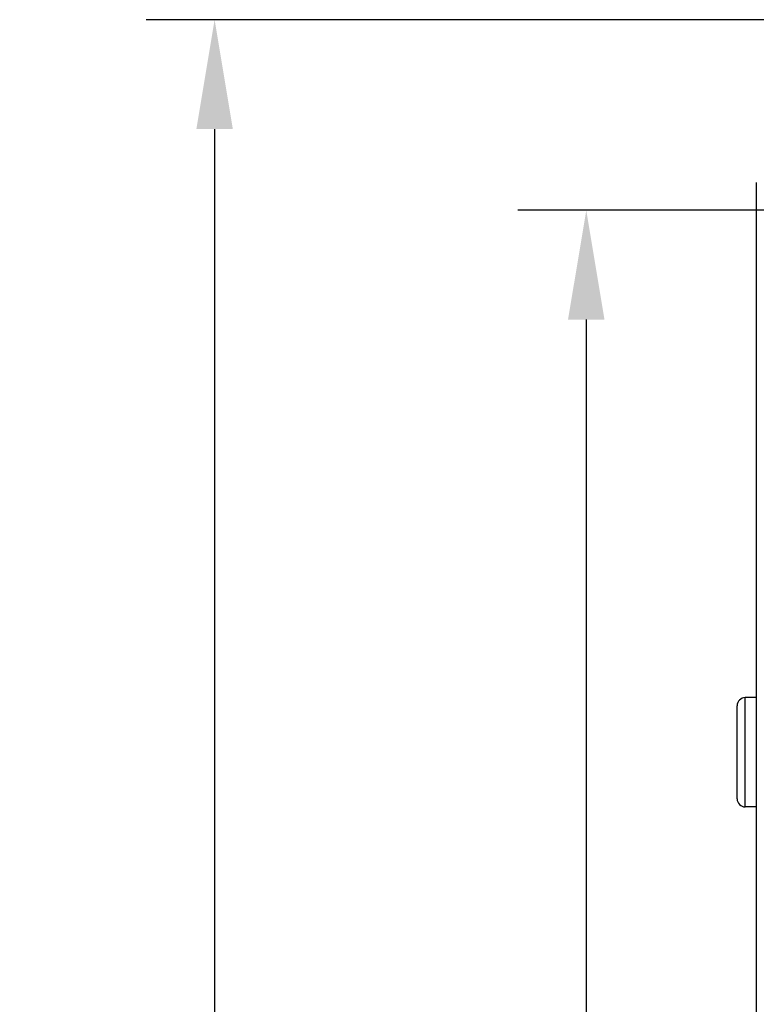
# Model space of a CAD drawing. Header units: millimetres. Extents: x 134 to 283, y 142 to 332.
# Tile 3 of 145: x 135 to 149, y 199 to 217. Entities that reach past the tile are written whole.
import ezdxf

# ---------------------------------------------------------------- set-up
doc = ezdxf.new("R2010")
doc.units = ezdxf.units.MM
doc.header["$LTSCALE"] = 0.1
doc.header["$PDMODE"] = 3
doc.header["$PDSIZE"] = 0.3125
doc.layers.get('0').update_dxf_attribs({"linetype": 'CONTINUOUS'})
doc.layers.get('Defpoints').update_dxf_attribs({"linetype": 'CONTINUOUS'})
doc.layers.add('Dim', color=6, linetype='CONTINUOUS', lineweight=13)
doc.styles.add('Verdana', font='verdana.ttf', dxfattribs={"height": 2.5})
doc.dimstyles.new('aaaaaaaa 3.0', dxfattribs={"dimtxt": 2.5, "dimasz": 2, "dimexe": 1.25, "dimexo": 0.625, "dimtad": 1, "dimdec": 1, "dimzin": 9, "dimdsep": 46, "dimtxsty": 'Verdana', "dimcen": 0, "dimazin": 0, "dimtfac": 1, "dimtmove": 0, "dimatfit": 3, "dimfxl": 1, "dimlwd": 25, "dimlwe": 25, "dimarcsym": 0})

# ---------------------------------------------------------------- blocks, each defined once
blk = doc.blocks.new('*D6')
at = {"layer": 'Defpoints', "color": 0}
for p in [(151.667, 217.323), (138.99, 161.333), (151.66, 161.333)]:
    blk.add_point(p, dxfattribs=at)
at = {"layer": 'Dim', "color": 0, "lineweight": 25}
for p, q in [((151.042, 217.323), (137.74, 217.323)), ((138.99, 215.323), (138.99, 163.333)), ((151.035, 161.333), (137.74, 161.333))]:
    blk.add_line(p, q, dxfattribs=at)
at = {"layer": 'Dim', "color": 0}
for points in [[(139.323, 215.323), (138.656, 215.323), (138.99, 217.323)], [(138.656, 163.333), (139.323, 163.333), (138.99, 161.333)]]:
    blk.add_solid(points, dxfattribs=at)
at = {"layer": 'Dim', "color": 0, "insert": (137.065, 189.204), "char_height": 2.5, "attachment_point": 5, "rotation": 90, "style": 'Verdana'}
blk.add_mtext('56', dxfattribs=at)
blk = doc.blocks.new('*D27')
at = {"layer": 'Defpoints', "color": 0}
for p in [(150.898, 213.836), (145.788, 164.84), (150.902, 164.84)]:
    blk.add_point(p, dxfattribs=at)
at = {"layer": 'Dim', "color": 0, "lineweight": 25}
for p, q in [((150.273, 213.836), (144.538, 213.836)), ((145.788, 211.836), (145.788, 166.84)), ((150.277, 164.84), (144.538, 164.84))]:
    blk.add_line(p, q, dxfattribs=at)
at = {"layer": 'Dim', "color": 0}
for points in [[(146.121, 211.836), (145.454, 211.836), (145.788, 213.836)], [(145.454, 166.84), (146.121, 166.84), (145.788, 164.84)]]:
    blk.add_solid(points, dxfattribs=at)
at = {"layer": 'Dim', "color": 0, "insert": (143.863, 189.338), "char_height": 2.5, "attachment_point": 5, "rotation": 90, "style": 'Verdana'}
blk.add_mtext('49', dxfattribs=at)

msp = doc.modelspace()

# ---------------------------------------------------------------- linework, layer by layer
at = {"color": 7, "linetype": 'Continuous'}
for p, q in [((148.898, 214.346), (148.889, 164.336)), ((148.696, 202.921), (148.696, 204.921)), ((148.896, 204.921), (148.696, 204.921)), ((148.546, 203.071), (148.546, 204.771)), ((148.896, 202.921), (148.696, 202.921))]:
    msp.add_line(p, q, dxfattribs=at)
for centre, start, end in [((148.696, 204.771), 89.9894, 179.9894), ((148.696, 203.071), 179.9894, 269.9894)]:
    msp.add_arc(centre, 0.15, start, end, dxfattribs=at)

# ---------------------------------------------------------------- dimensions: what is measured, and where the dimension line sits
at = {"layer": 'Dim'}
dim = msp.add_linear_dim(base=(138.99, 161.333), p1=(151.667, 217.323), p2=(151.66, 161.333), angle=90, dimstyle='aaaaaaaa 3.0', dxfattribs=at)
dim.commit()
dim.dimension.update_dxf_attribs({"geometry": '*D6', "text_midpoint": (138.99, 189.204), "dimtype": 160})
dim = msp.add_linear_dim(base=(145.788, 164.84), p1=(150.898, 213.836), p2=(150.902, 164.84), angle=90, dimstyle='aaaaaaaa 3.0', dxfattribs=at)
dim.commit()
dim.dimension.update_dxf_attribs({"geometry": '*D27', "text_midpoint": (143.863, 189.338)})

doc.saveas('drawing.dxf')
